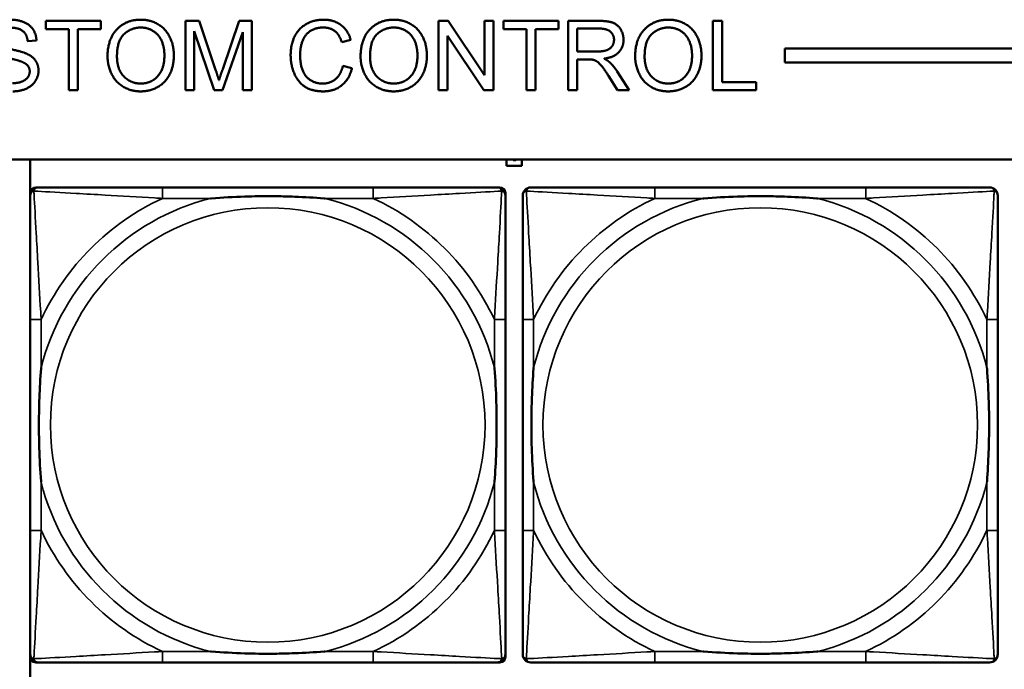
# Model space of a CAD drawing. Header units: inches. Extents: x -32 to 29.2, y -14.4 to 22.6.
# Tile 132 of 256: x -16.4 to -15, y -1.3 to -0.4. Entities that reach past the tile are written whole.
import ezdxf

# ---------------------------------------------------------------- set-up
doc = ezdxf.new("R2010")
doc.units = ezdxf.units.IN
doc.header["$MEASUREMENT"] = 0
doc.layers.add('Visible (ANSI)', color=7, linetype='Continuous', lineweight=50)
doc.layers.add('Visible Narrow (ANSI)', color=7, linetype='Continuous', lineweight=35)

msp = doc.modelspace()

# ---------------------------------------------------------------- linework, layer by layer
at = {"layer": 'Visible (ANSI)'}
for p, q in [((-16.3784, -0.3853), (-16.3784, -0.3734)), ((-16.3784, -0.3734), (-16.2991, -0.3734)), ((-16.2991, -0.3734), (-16.2991, -0.3853)), ((-16.1772, -0.3734), (-16.1574, -0.3734)), ((-16.1772, -0.4734), (-16.1772, -0.3734)), ((-16.1574, -0.3734), (-16.1337, -0.4442)), ((-16.1235, -0.443), (-16.0995, -0.3734)), ((-16.0995, -0.3734), (-16.0817, -0.3734)), ((-16.0817, -0.3734), (-16.0817, -0.4734)), ((-15.8122, -0.3734), (-15.7986, -0.3734)), ((-15.8122, -0.4734), (-15.8122, -0.3734)), ((-15.7986, -0.3734), (-15.746, -0.4519)), ((-15.746, -0.4519), (-15.746, -0.3734)), ((-15.746, -0.3734), (-15.7333, -0.3734)), ((-15.7333, -0.3734), (-15.7333, -0.4734)), ((-15.7186, -0.3853), (-15.7186, -0.3734)), ((-15.7186, -0.3734), (-15.6394, -0.3734)), ((-15.6394, -0.3734), (-15.6394, -0.3853)), ((-15.6256, -0.3734), (-15.5812, -0.3734)), ((-15.6256, -0.4734), (-15.6256, -0.3734)), ((-15.4167, -0.3734), (-15.4035, -0.3734)), ((-15.4167, -0.4734), (-15.4167, -0.3734)), ((-15.4035, -0.3734), (-15.4035, -0.4616)), ((-16.3455, -0.3853), (-16.3784, -0.3853)), ((-16.3455, -0.4734), (-16.3455, -0.3853)), ((-16.2991, -0.3853), (-16.3322, -0.3853)), ((-16.3322, -0.3853), (-16.3322, -0.4734)), ((-16.1356, -0.4734), (-16.1645, -0.3883)), ((-16.1645, -0.3883), (-16.1645, -0.4734)), ((-16.0945, -0.3897), (-16.1237, -0.4734)), ((-16.0945, -0.4734), (-16.0945, -0.3897)), ((-15.7469, -0.4734), (-15.7995, -0.3949)), ((-15.7995, -0.3949), (-15.7995, -0.4734)), ((-15.6857, -0.3853), (-15.7186, -0.3853)), ((-15.6857, -0.4734), (-15.6857, -0.3853)), ((-15.6394, -0.3853), (-15.6724, -0.3853)), ((-15.6724, -0.3853), (-15.6724, -0.4734)), ((-15.6123, -0.4176), (-15.6123, -0.3845)), ((-15.6123, -0.3845), (-15.5807, -0.3845)), ((-16.392, -0.4016), (-16.4046, -0.4026)), ((-15.9388, -0.4008), (-15.9518, -0.4039)), ((-15.5839, -0.4176), (-15.6123, -0.4176)), ((-15.3129, -0.4334), (-15.3129, -0.4134)), ((-15.3129, -0.4134), (-5.0254, -0.4134)), ((-15.9503, -0.4383), (-15.9371, -0.4417)), ((-15.597, -0.429), (-15.6123, -0.429)), ((-15.6123, -0.429), (-15.6123, -0.4734)), ((-5.0254, -0.4334), (-15.3129, -0.4334)), ((-15.5541, -0.4734), (-15.5673, -0.4526)), ((-15.5548, -0.4462), (-15.5375, -0.4734)), ((-15.4035, -0.4616), (-15.3542, -0.4616)), ((-15.3542, -0.4616), (-15.3542, -0.4734)), ((-16.3322, -0.4734), (-16.3455, -0.4734)), ((-16.1645, -0.4734), (-16.1772, -0.4734)), ((-16.1237, -0.4734), (-16.1356, -0.4734)), ((-16.0817, -0.4734), (-16.0945, -0.4734)), ((-15.7995, -0.4734), (-15.8122, -0.4734)), ((-15.7333, -0.4734), (-15.7469, -0.4734)), ((-15.6724, -0.4734), (-15.6857, -0.4734)), ((-15.6123, -0.4734), (-15.6256, -0.4734)), ((-15.5375, -0.4734), (-15.5541, -0.4734)), ((-15.3542, -0.4734), (-15.4167, -0.4734)), ((-27.8004, -0.5734), (-5.0254, -0.5734)), ((-16.4011, -1.3363), (-16.4011, -0.5734)), ((-15.7141, -0.5826), (-15.7141, -0.5734)), ((-15.6921, -0.5734), (-15.6921, -0.5826)), ((-15.6921, -0.5826), (-15.7141, -0.5826)), ((-16.401, -1.2908), (-16.401, -0.6215)), ((-16.3931, -0.6137), (-16.3892, -0.6137)), ((-15.9065, -0.6137), (-16.2104, -0.6137)), ((-15.7278, -0.6137), (-15.7238, -0.6137)), ((-15.716, -0.6215), (-15.716, -0.6255)), ((-15.1965, -0.6137), (-15.5004, -0.6137)), ((-16.401, -0.8042), (-16.401, -1.1082)), ((-15.716, -1.1082), (-15.716, -0.8042)), ((-15.691, -0.8042), (-15.691, -1.1082)), ((-15.006, -1.1082), (-15.006, -0.8042)), ((-15.716, -1.2869), (-15.716, -1.2908)), ((-15.7238, -1.2987), (-16.3931, -1.2987)), ((-16.2104, -1.2987), (-15.9065, -1.2987)), ((-15.5004, -1.2987), (-15.1965, -1.2987))]:
    msp.add_line(p, q, dxfattribs=at)
for centre, radius, start, end in [((-16.3892, -0.6255), 0.0118, 90, 180), ((-16.3931, -0.6215), 0.00787, 90, 180), ((-15.7278, -0.6255), 0.0118, 0, 90), ((-15.7238, -0.6215), 0.00787, 0, 90), ((-15.6792, -0.6255), 0.0118, 90, 180), ((-15.0178, -0.6255), 0.0118, 0, 90), ((-16.3892, -1.2869), 0.0118, 180, 270), ((-16.3931, -1.2908), 0.00787, 180, 270), ((-15.7278, -1.2869), 0.0118, 270, 360), ((-15.7238, -1.2908), 0.00787, 270, 0), ((-15.6792, -1.2869), 0.0118, 180, 270), ((-15.0178, -1.2869), 0.0118, 270, 360)]:
    msp.add_arc(centre, radius, start, end, dxfattribs=at)
for points in [[(-16.4296, -0.3717), (-16.4185, -0.3717), (-16.4015, -0.3788), (-16.3923, -0.3928), (-16.392, -0.4016)], [(-16.2895, -0.4247), (-16.2895, -0.3998), (-16.2628, -0.3717), (-16.2417, -0.3717)], [(-16.2759, -0.4249), (-16.2759, -0.4023), (-16.2556, -0.383), (-16.2416, -0.383)], [(-16.2417, -0.3717), (-16.2278, -0.3717), (-16.2055, -0.3849), (-16.1939, -0.4086), (-16.1939, -0.4236)], [(-16.2416, -0.383), (-16.2317, -0.383), (-16.2157, -0.393), (-16.2075, -0.4112), (-16.2075, -0.4234)], [(-16.0255, -0.4227), (-16.0255, -0.4071), (-16.0135, -0.3837), (-15.9915, -0.3717), (-15.9782, -0.3717)], [(-15.9785, -0.383), (-15.9901, -0.383), (-16.0056, -0.3941), (-16.0119, -0.4127), (-16.0119, -0.4226)], [(-15.9518, -0.4039), (-15.9553, -0.393), (-15.9685, -0.383), (-15.9785, -0.383)], [(-15.9782, -0.3717), (-15.9632, -0.3717), (-15.9428, -0.387), (-15.9388, -0.4008)], [(-15.9247, -0.4247), (-15.9247, -0.3998), (-15.898, -0.3717), (-15.8769, -0.3717)], [(-15.9111, -0.4249), (-15.9111, -0.4023), (-15.8908, -0.383), (-15.8768, -0.383)], [(-15.8769, -0.3717), (-15.863, -0.3717), (-15.8407, -0.3849), (-15.8291, -0.4086), (-15.8291, -0.4236)], [(-15.8768, -0.383), (-15.8669, -0.383), (-15.851, -0.393), (-15.8427, -0.4112), (-15.8427, -0.4234)], [(-15.5812, -0.3734), (-15.5679, -0.3734), (-15.5539, -0.3788), (-15.5456, -0.3925), (-15.5456, -0.4007)], [(-15.5288, -0.4247), (-15.5288, -0.3998), (-15.5021, -0.3717), (-15.481, -0.3717)], [(-15.5152, -0.4249), (-15.5152, -0.4023), (-15.4949, -0.383), (-15.4809, -0.383)], [(-15.481, -0.3717), (-15.4671, -0.3717), (-15.4449, -0.3849), (-15.4332, -0.4086), (-15.4332, -0.4236)], [(-15.4809, -0.383), (-15.471, -0.383), (-15.4551, -0.393), (-15.4468, -0.4112), (-15.4468, -0.4234)], [(-16.4046, -0.4026), (-16.4056, -0.393), (-16.4175, -0.3833), (-16.4291, -0.3833)], [(-15.5807, -0.3845), (-15.5696, -0.3845), (-15.5593, -0.3936), (-15.5593, -0.4007)], [(-16.4483, -0.4073), (-16.4444, -0.4107), (-16.412, -0.418), (-16.406, -0.4208)], [(-15.5593, -0.4007), (-15.5593, -0.4055), (-15.5646, -0.4138), (-15.5748, -0.4176), (-15.5839, -0.4176)], [(-15.5456, -0.4007), (-15.5456, -0.4114), (-15.5594, -0.426), (-15.5737, -0.4279)], [(-16.4135, -0.4322), (-16.4175, -0.4306), (-16.4452, -0.424), (-16.4507, -0.421)], [(-16.406, -0.4208), (-16.3973, -0.4248), (-16.389, -0.4372), (-16.389, -0.4452)], [(-16.2417, -0.4751), (-16.2558, -0.4751), (-16.2781, -0.4615), (-16.2895, -0.4379), (-16.2895, -0.4247)], [(-16.2417, -0.4638), (-16.2564, -0.4638), (-16.2759, -0.4429), (-16.2759, -0.4249)], [(-16.2075, -0.4234), (-16.2075, -0.4428), (-16.2268, -0.4638), (-16.2417, -0.4638)], [(-16.1939, -0.4236), (-16.1939, -0.4388), (-16.2061, -0.4628), (-16.2287, -0.4751), (-16.2417, -0.4751)], [(-15.9785, -0.4751), (-15.9946, -0.4751), (-16.0149, -0.4619), (-16.0255, -0.437), (-16.0255, -0.4227)], [(-16.0119, -0.4226), (-16.0119, -0.4353), (-16.0044, -0.4544), (-15.9888, -0.4638), (-15.9796, -0.4638)], [(-15.8769, -0.4751), (-15.891, -0.4751), (-15.9133, -0.4615), (-15.9247, -0.4379), (-15.9247, -0.4247)], [(-15.8769, -0.4638), (-15.8917, -0.4638), (-15.9111, -0.4429), (-15.9111, -0.4249)], [(-15.8427, -0.4234), (-15.8427, -0.4428), (-15.862, -0.4638), (-15.8769, -0.4638)], [(-15.8291, -0.4236), (-15.8291, -0.4388), (-15.8413, -0.4628), (-15.8639, -0.4751), (-15.8769, -0.4751)], [(-15.481, -0.4751), (-15.4952, -0.4751), (-15.5174, -0.4615), (-15.5288, -0.4379), (-15.5288, -0.4247)], [(-15.4811, -0.4638), (-15.4958, -0.4638), (-15.5152, -0.4429), (-15.5152, -0.4249)], [(-15.4468, -0.4234), (-15.4468, -0.4428), (-15.4661, -0.4638), (-15.4811, -0.4638)], [(-15.4332, -0.4236), (-15.4332, -0.4388), (-15.4455, -0.4628), (-15.468, -0.4751), (-15.481, -0.4751)], [(-16.4017, -0.4463), (-16.4017, -0.4416), (-16.4071, -0.4346), (-16.4135, -0.4322)], [(-15.9796, -0.4638), (-15.9685, -0.4638), (-15.9531, -0.451), (-15.9503, -0.4383)], [(-15.5896, -0.4295), (-15.5919, -0.429), (-15.597, -0.429)], [(-15.5673, -0.4526), (-15.5731, -0.4436), (-15.5806, -0.4341), (-15.5865, -0.4302), (-15.5896, -0.4295)], [(-15.5737, -0.4279), (-15.5686, -0.4304), (-15.5658, -0.4329)], [(-15.5658, -0.4329), (-15.56, -0.4382), (-15.5548, -0.4462)], [(-16.4266, -0.4633), (-16.419, -0.4633), (-16.4074, -0.4588), (-16.4017, -0.451), (-16.4017, -0.4463)], [(-16.389, -0.4452), (-16.389, -0.4532), (-16.3981, -0.4673), (-16.4153, -0.4751), (-16.426, -0.4751)], [(-16.1337, -0.4442), (-16.1304, -0.4542), (-16.1288, -0.459)], [(-16.1288, -0.459), (-16.1272, -0.4536), (-16.1235, -0.443)], [(-15.9371, -0.4417), (-15.9413, -0.458), (-15.9628, -0.4751), (-15.9785, -0.4751)], [(-15.7046, -0.5739), (-15.7048, -0.5737), (-15.705, -0.5734)], [(-15.7027, -0.5745), (-15.7033, -0.5745), (-15.7042, -0.5742), (-15.7046, -0.5739)], [(-15.7007, -0.5739), (-15.701, -0.5742), (-15.702, -0.5745), (-15.7027, -0.5745)], [(-15.7003, -0.5734), (-15.7005, -0.5737), (-15.7007, -0.5739)]]:
    msp.add_open_spline(points, degree=2, dxfattribs=at)
for points, degree, knots in [([(-15.7041, -0.5734), (-15.7039, -0.5736), (-15.7031, -0.5738), (-15.7027, -0.5738)], 2, [0.061213, 0.061213, 0.061213, 1, 2, 2, 2]), ([(-15.7027, -0.5738), (-15.7021, -0.5738), (-15.7014, -0.5736), (-15.7012, -0.5734)], 2, [0, 0, 0, 1, 1.900936, 1.900936, 1.900936]), ([(-16.2104, -0.6137), (-16.214, -0.6137), (-16.2176, -0.6137), (-16.2212, -0.6137), (-16.2544, -0.6137), (-16.2881, -0.6137), (-16.319, -0.6137), (-16.3459, -0.6137), (-16.3715, -0.6137), (-16.3849, -0.6137), (-16.3865, -0.6137), (-16.3879, -0.6137), (-16.3892, -0.6137)], 3, [0, 0, 0, 0, 0.0272471, 0.0272471, 0.0272471, 0.2790553, 0.2790553, 0.2790553, 0.4988354, 0.4988354, 0.4988354, 0.5252205, 0.5252205, 0.5252205, 0.5252205]), ([(-15.7278, -0.6137), (-15.7427, -0.6137), (-15.7843, -0.6137), (-15.8249, -0.6137), (-15.8514, -0.6137), (-15.8793, -0.6137), (-15.9065, -0.6137)], 3, [-0.5252205, -0.5252205, -0.5252205, -0.5252205, -0.20743, -0.20743, -0.20743, 0, 0, 0, 0]), ([(-15.5004, -0.6137), (-15.504, -0.6137), (-15.5076, -0.6137), (-15.5112, -0.6137), (-15.5444, -0.6137), (-15.5781, -0.6137), (-15.609, -0.6137), (-15.6359, -0.6137), (-15.6615, -0.6137), (-15.6749, -0.6137), (-15.6765, -0.6137), (-15.6779, -0.6137), (-15.6792, -0.6137)], 3, [0, 0, 0, 0, 0.0272471, 0.0272471, 0.0272471, 0.2790553, 0.2790553, 0.2790553, 0.4988354, 0.4988354, 0.4988354, 0.5252205, 0.5252205, 0.5252205, 0.5252205]), ([(-15.0178, -0.6137), (-15.0327, -0.6137), (-15.0743, -0.6137), (-15.1149, -0.6137), (-15.1414, -0.6137), (-15.1693, -0.6137), (-15.1965, -0.6137)], 3, [-0.5252205, -0.5252205, -0.5252205, -0.5252205, -0.20743, -0.20743, -0.20743, 0, 0, 0, 0]), ([(-16.401, -0.6255), (-16.401, -0.6404), (-16.401, -0.682), (-16.401, -0.7226), (-16.401, -0.7491), (-16.401, -0.777), (-16.401, -0.8042)], 3, [-0.5252205, -0.5252205, -0.5252205, -0.5252205, -0.20743, -0.20743, -0.20743, 0, 0, 0, 0]), ([(-16.1412, -0.6294), (-16.1408, -0.6294), (-16.1403, -0.6294), (-16.1238, -0.6281), (-16.1078, -0.6273), (-16.0848, -0.6265), (-16.0781, -0.6264), (-16.069, -0.6263), (-16.0665, -0.6263), (-16.0624, -0.6263), (-16.0608, -0.6262), (-16.0577, -0.6262), (-16.0561, -0.6262), (-16.0526, -0.6263), (-16.0505, -0.6263), (-16.0443, -0.6263), (-16.0402, -0.6264), (-16.0305, -0.6266), (-16.0249, -0.6268), (-16.0051, -0.6275), (-15.9911, -0.6283), (-15.9766, -0.6294), (-15.9762, -0.6294), (-15.9757, -0.6294)], 3, [-0.416114, -0.416114, -0.416114, -0.416114, -0.4127691, -0.4127691, -0.2896446, -0.2896446, -0.2388934, -0.2388934, -0.2201881, -0.2201881, -0.2080204, -0.2080204, -0.196499, -0.196499, -0.1809939, -0.1809939, -0.149741, -0.149741, -0.1073162, -0.1073162, 0, 0, 0.0033356, 0.0033356, 0.0033356, 0.0033356]), ([(-15.716, -0.8042), (-15.716, -0.8007), (-15.716, -0.7971), (-15.716, -0.7935), (-15.716, -0.7603), (-15.716, -0.7266), (-15.716, -0.6957), (-15.716, -0.6688), (-15.716, -0.6432), (-15.716, -0.6298), (-15.716, -0.6282), (-15.716, -0.6267), (-15.716, -0.6255)], 3, [0, 0, 0, 0, 0.0272471, 0.0272471, 0.0272471, 0.2790553, 0.2790553, 0.2790553, 0.4988354, 0.4988354, 0.4988354, 0.5252205, 0.5252205, 0.5252205, 0.5252205]), ([(-15.691, -0.6255), (-15.691, -0.6404), (-15.691, -0.682), (-15.691, -0.7226), (-15.691, -0.7491), (-15.691, -0.777), (-15.691, -0.8042)], 3, [-0.5252205, -0.5252205, -0.5252205, -0.5252205, -0.20743, -0.20743, -0.20743, 0, 0, 0, 0]), ([(-15.4312, -0.6294), (-15.4308, -0.6294), (-15.4303, -0.6294), (-15.4138, -0.6281), (-15.3978, -0.6273), (-15.3748, -0.6265), (-15.3681, -0.6264), (-15.359, -0.6263), (-15.3565, -0.6263), (-15.3524, -0.6263), (-15.3508, -0.6262), (-15.3477, -0.6262), (-15.3461, -0.6262), (-15.3426, -0.6263), (-15.3405, -0.6263), (-15.3343, -0.6263), (-15.3302, -0.6264), (-15.3205, -0.6266), (-15.3149, -0.6268), (-15.2951, -0.6275), (-15.2811, -0.6283), (-15.2666, -0.6294), (-15.2662, -0.6294), (-15.2657, -0.6294)], 3, [-0.416114, -0.416114, -0.416114, -0.416114, -0.4127691, -0.4127691, -0.2896446, -0.2896446, -0.2388934, -0.2388934, -0.2201881, -0.2201881, -0.2080204, -0.2080204, -0.196499, -0.196499, -0.1809939, -0.1809939, -0.149741, -0.149741, -0.1073162, -0.1073162, 0, 0, 0.0033356, 0.0033356, 0.0033356, 0.0033356]), ([(-15.006, -0.8042), (-15.006, -0.8007), (-15.006, -0.7971), (-15.006, -0.7935), (-15.006, -0.7603), (-15.006, -0.7266), (-15.006, -0.6957), (-15.006, -0.6688), (-15.006, -0.6432), (-15.006, -0.6298), (-15.006, -0.6282), (-15.006, -0.6267), (-15.006, -0.6255)], 3, [0, 0, 0, 0, 0.0272471, 0.0272471, 0.0272471, 0.2790553, 0.2790553, 0.2790553, 0.4988354, 0.4988354, 0.4988354, 0.5252205, 0.5252205, 0.5252205, 0.5252205]), ([(-16.3852, -1.0389), (-16.3853, -1.0385), (-16.3853, -1.0381), (-16.3866, -1.0216), (-16.3874, -1.0055), (-16.3881, -0.9825), (-16.3883, -0.9758), (-16.3884, -0.9667), (-16.3884, -0.9642), (-16.3884, -0.9601), (-16.3884, -0.9585), (-16.3884, -0.9554), (-16.3884, -0.9539), (-16.3884, -0.9503), (-16.3884, -0.9482), (-16.3883, -0.9421), (-16.3883, -0.9379), (-16.3881, -0.9282), (-16.3879, -0.9226), (-16.3872, -0.9028), (-16.3864, -0.8888), (-16.3853, -0.8743), (-16.3853, -0.8739), (-16.3852, -0.8734)], 3, [-0.416114, -0.416114, -0.416114, -0.416114, -0.4127691, -0.4127691, -0.2896446, -0.2896446, -0.2388934, -0.2388934, -0.2201881, -0.2201881, -0.2080204, -0.2080204, -0.196499, -0.196499, -0.1809939, -0.1809939, -0.149741, -0.149741, -0.1073162, -0.1073162, 0, 0, 0.0033356, 0.0033356, 0.0033356, 0.0033356]), ([(-15.7317, -0.8734), (-15.7317, -0.8739), (-15.7316, -0.8743), (-15.7304, -0.8908), (-15.7295, -0.9069), (-15.7288, -0.9298), (-15.7287, -0.9365), (-15.7286, -0.9457), (-15.7286, -0.9482), (-15.7285, -0.9523), (-15.7285, -0.9539), (-15.7285, -0.957), (-15.7285, -0.9585), (-15.7285, -0.9621), (-15.7286, -0.9641), (-15.7286, -0.9703), (-15.7287, -0.9744), (-15.7289, -0.9842), (-15.729, -0.9898), (-15.7298, -1.0095), (-15.7305, -1.0236), (-15.7316, -1.0381), (-15.7317, -1.0385), (-15.7317, -1.0389)], 3, [-0.416114, -0.416114, -0.416114, -0.416114, -0.4127691, -0.4127691, -0.2896446, -0.2896446, -0.2388934, -0.2388934, -0.2201881, -0.2201881, -0.2080204, -0.2080204, -0.196499, -0.196499, -0.1809939, -0.1809939, -0.149741, -0.149741, -0.1073162, -0.1073162, 0, 0, 0.0033356, 0.0033356, 0.0033356, 0.0033356]), ([(-15.6752, -1.0389), (-15.6753, -1.0385), (-15.6753, -1.0381), (-15.6766, -1.0216), (-15.6774, -1.0055), (-15.6781, -0.9825), (-15.6783, -0.9758), (-15.6784, -0.9667), (-15.6784, -0.9642), (-15.6784, -0.9601), (-15.6784, -0.9585), (-15.6784, -0.9554), (-15.6784, -0.9539), (-15.6784, -0.9503), (-15.6784, -0.9482), (-15.6783, -0.9421), (-15.6783, -0.9379), (-15.6781, -0.9282), (-15.6779, -0.9226), (-15.6772, -0.9028), (-15.6764, -0.8888), (-15.6753, -0.8743), (-15.6753, -0.8739), (-15.6752, -0.8734)], 3, [-0.416114, -0.416114, -0.416114, -0.416114, -0.4127691, -0.4127691, -0.2896446, -0.2896446, -0.2388934, -0.2388934, -0.2201881, -0.2201881, -0.2080204, -0.2080204, -0.196499, -0.196499, -0.1809939, -0.1809939, -0.149741, -0.149741, -0.1073162, -0.1073162, 0, 0, 0.0033356, 0.0033356, 0.0033356, 0.0033356]), ([(-15.0217, -0.8734), (-15.0217, -0.8739), (-15.0216, -0.8743), (-15.0204, -0.8908), (-15.0195, -0.9069), (-15.0188, -0.9298), (-15.0187, -0.9365), (-15.0186, -0.9457), (-15.0186, -0.9482), (-15.0185, -0.9523), (-15.0185, -0.9539), (-15.0185, -0.957), (-15.0185, -0.9585), (-15.0185, -0.9621), (-15.0186, -0.9641), (-15.0186, -0.9703), (-15.0187, -0.9744), (-15.0189, -0.9842), (-15.019, -0.9898), (-15.0198, -1.0095), (-15.0205, -1.0236), (-15.0216, -1.0381), (-15.0217, -1.0385), (-15.0217, -1.0389)], 3, [-0.416114, -0.416114, -0.416114, -0.416114, -0.4127691, -0.4127691, -0.2896446, -0.2896446, -0.2388934, -0.2388934, -0.2201881, -0.2201881, -0.2080204, -0.2080204, -0.196499, -0.196499, -0.1809939, -0.1809939, -0.149741, -0.149741, -0.1073162, -0.1073162, 0, 0, 0.0033356, 0.0033356, 0.0033356, 0.0033356]), ([(-16.401, -1.1082), (-16.401, -1.1354), (-16.401, -1.1632), (-16.401, -1.1898), (-16.401, -1.2304), (-16.401, -1.272), (-16.401, -1.2869)], 3, [3.9382945, 3.9382945, 3.9382945, 3.9382945, 4.1457245, 4.1457245, 4.1457245, 4.463515, 4.463515, 4.463515, 4.463515]), ([(-15.716, -1.2869), (-15.716, -1.272), (-15.716, -1.2304), (-15.716, -1.1898), (-15.716, -1.1632), (-15.716, -1.1354), (-15.716, -1.1082)], 3, [-0.5252205, -0.5252205, -0.5252205, -0.5252205, -0.20743, -0.20743, -0.20743, 0, 0, 0, 0]), ([(-15.691, -1.1082), (-15.691, -1.1354), (-15.691, -1.1632), (-15.691, -1.1898), (-15.691, -1.2304), (-15.691, -1.272), (-15.691, -1.2869)], 3, [3.9382945, 3.9382945, 3.9382945, 3.9382945, 4.1457245, 4.1457245, 4.1457245, 4.463515, 4.463515, 4.463515, 4.463515]), ([(-15.006, -1.2869), (-15.006, -1.272), (-15.006, -1.2304), (-15.006, -1.1898), (-15.006, -1.1632), (-15.006, -1.1354), (-15.006, -1.1082)], 3, [-0.5252205, -0.5252205, -0.5252205, -0.5252205, -0.20743, -0.20743, -0.20743, 0, 0, 0, 0]), ([(-15.9757, -1.283), (-15.9762, -1.283), (-15.9766, -1.283), (-15.9911, -1.2841), (-16.0051, -1.2849), (-16.0249, -1.2856), (-16.0305, -1.2858), (-16.0402, -1.286), (-16.0443, -1.2861), (-16.0505, -1.2861), (-16.0526, -1.2861), (-16.0561, -1.2861), (-16.0577, -1.2861), (-16.0608, -1.2861), (-16.0624, -1.2861), (-16.0665, -1.2861), (-16.069, -1.2861), (-16.0781, -1.286), (-16.0848, -1.2858), (-16.1078, -1.2851), (-16.1238, -1.2843), (-16.1403, -1.283), (-16.1408, -1.283), (-16.1412, -1.283)], 3, [-0.4149464, -0.4149464, -0.4149464, -0.4149464, -0.41162, -0.41162, -0.3046026, -0.3046026, -0.2622958, -0.2622958, -0.23113, -0.23113, -0.215668, -0.215668, -0.2041787, -0.2041787, -0.1920448, -0.1920448, -0.1733916, -0.1733916, -0.1227817, -0.1227817, 0, 0, 0.0033356, 0.0033356, 0.0033356, 0.0033356]), ([(-15.2657, -1.283), (-15.2662, -1.283), (-15.2666, -1.283), (-15.2811, -1.2841), (-15.2951, -1.2849), (-15.3149, -1.2856), (-15.3205, -1.2858), (-15.3302, -1.286), (-15.3343, -1.2861), (-15.3405, -1.2861), (-15.3426, -1.2861), (-15.3461, -1.2861), (-15.3477, -1.2861), (-15.3508, -1.2861), (-15.3524, -1.2861), (-15.3565, -1.2861), (-15.359, -1.2861), (-15.3681, -1.286), (-15.3748, -1.2858), (-15.3978, -1.2851), (-15.4138, -1.2843), (-15.4303, -1.283), (-15.4308, -1.283), (-15.4312, -1.283)], 3, [-0.4149464, -0.4149464, -0.4149464, -0.4149464, -0.41162, -0.41162, -0.3046026, -0.3046026, -0.2622958, -0.2622958, -0.23113, -0.23113, -0.215668, -0.215668, -0.2041787, -0.2041787, -0.1920448, -0.1920448, -0.1733916, -0.1733916, -0.1227817, -0.1227817, 0, 0, 0.0033356, 0.0033356, 0.0033356, 0.0033356]), ([(-16.3892, -1.2987), (-16.3743, -1.2987), (-16.3327, -1.2987), (-16.292, -1.2987), (-16.2655, -1.2987), (-16.2377, -1.2987), (-16.2104, -1.2987)], 3, [-0.5252205, -0.5252205, -0.5252205, -0.5252205, -0.20743, -0.20743, -0.20743, 0, 0, 0, 0]), ([(-15.9065, -1.2987), (-15.8793, -1.2987), (-15.8514, -1.2987), (-15.8249, -1.2987), (-15.7843, -1.2987), (-15.7427, -1.2987), (-15.7278, -1.2987)], 3, [3.9382945, 3.9382945, 3.9382945, 3.9382945, 4.1457245, 4.1457245, 4.1457245, 4.463515, 4.463515, 4.463515, 4.463515]), ([(-15.6792, -1.2987), (-15.6643, -1.2987), (-15.6227, -1.2987), (-15.582, -1.2987), (-15.5555, -1.2987), (-15.5277, -1.2987), (-15.5004, -1.2987)], 3, [-0.5252205, -0.5252205, -0.5252205, -0.5252205, -0.20743, -0.20743, -0.20743, 0, 0, 0, 0]), ([(-15.1965, -1.2987), (-15.1693, -1.2987), (-15.1414, -1.2987), (-15.1149, -1.2987), (-15.0743, -1.2987), (-15.0327, -1.2987), (-15.0178, -1.2987)], 3, [3.9382945, 3.9382945, 3.9382945, 3.9382945, 4.1457245, 4.1457245, 4.1457245, 4.463515, 4.463515, 4.463515, 4.463515])]:
    msp.add_open_spline(points, degree=degree, knots=knots, dxfattribs=at)
at = {"layer": 'Visible Narrow (ANSI)'}
for p, q in [((-16.2104, -0.6137), (-16.2104, -0.6294)), ((-15.9065, -0.6137), (-15.9065, -0.6294)), ((-15.5004, -0.6137), (-15.5004, -0.6294)), ((-15.1965, -0.6137), (-15.1965, -0.6294)), ((-16.2104, -0.6294), (-16.1412, -0.6294)), ((-15.9757, -0.6294), (-15.9065, -0.6294)), ((-15.5004, -0.6294), (-15.4312, -0.6294)), ((-15.2657, -0.6294), (-15.1965, -0.6294)), ((-16.3852, -0.8042), (-16.401, -0.8042)), ((-16.3852, -0.8734), (-16.3852, -0.8042)), ((-15.716, -0.8042), (-15.7317, -0.8042)), ((-15.7317, -0.8042), (-15.7317, -0.8734)), ((-15.6752, -0.8042), (-15.691, -0.8042)), ((-15.6752, -0.8734), (-15.6752, -0.8042)), ((-15.006, -0.8042), (-15.0217, -0.8042)), ((-15.0217, -0.8042), (-15.0217, -0.8734)), ((-16.3852, -1.1082), (-16.3852, -1.0389)), ((-15.7317, -1.0389), (-15.7317, -1.1082)), ((-15.6752, -1.1082), (-15.6752, -1.0389)), ((-15.0217, -1.0389), (-15.0217, -1.1082)), ((-16.3852, -1.1082), (-16.401, -1.1082)), ((-15.716, -1.1082), (-15.7317, -1.1082)), ((-15.6752, -1.1082), (-15.691, -1.1082)), ((-15.006, -1.1082), (-15.0217, -1.1082)), ((-16.2104, -1.283), (-16.2104, -1.2987)), ((-16.1412, -1.283), (-16.2104, -1.283)), ((-15.9065, -1.283), (-15.9757, -1.283)), ((-15.9065, -1.283), (-15.9065, -1.2987)), ((-15.5004, -1.283), (-15.5004, -1.2987)), ((-15.4312, -1.283), (-15.5004, -1.283)), ((-15.1965, -1.283), (-15.2657, -1.283)), ((-15.1965, -1.283), (-15.1965, -1.2987))]:
    msp.add_line(p, q, dxfattribs=at)
for centre in [(-16.0585, -0.9562), (-15.3485, -0.9562)]:
    msp.add_circle(centre, 0.3133, dxfattribs=at)
for centre, radius, start, end in [((-16.0585, -0.9562), 0.3371, 104.2103, 165.7897), ((-16.0585, -0.9562), 0.3604, 114.9407, 155.0593), ((-16.0585, -0.9562), 0.3371, 14.2103, 75.7897), ((-16.0585, -0.9562), 0.3604, 24.9407, 65.0593), ((-15.3485, -0.9562), 0.3371, 104.2103, 165.7897), ((-15.3485, -0.9562), 0.3604, 114.9407, 155.0593), ((-15.3485, -0.9562), 0.3371, 14.2103, 75.7897), ((-15.3485, -0.9562), 0.3604, 24.9407, 65.0593), ((-16.0585, -0.9562), 0.3371, 194.2103, 255.7897), ((-16.0585, -0.9562), 0.3371, 284.2103, 345.7897), ((-15.3485, -0.9562), 0.3371, 194.2103, 255.7897), ((-15.3485, -0.9562), 0.3371, 284.2103, 345.7897), ((-16.0585, -0.9562), 0.3604, 204.9407, 245.0593), ((-16.0585, -0.9562), 0.3604, 294.9407, 335.0593), ((-15.3485, -0.9562), 0.3604, 204.9407, 245.0593), ((-15.3485, -0.9562), 0.3604, 294.9407, 335.0593)]:
    msp.add_arc(centre, radius, start, end, dxfattribs=at)
for points, knots in [([(-16.401, -0.6255), (-16.401, -0.6249), (-16.4009, -0.6243), (-16.4007, -0.6233), (-16.4005, -0.6229), (-16.4002, -0.6222), (-16.4, -0.622), (-16.3998, -0.6216), (-16.3997, -0.6215), (-16.3993, -0.6211), (-16.3991, -0.6208), (-16.3984, -0.6202), (-16.3979, -0.6199), (-16.3968, -0.6193), (-16.3963, -0.6191), (-16.3957, -0.619)], [-0.02627331, -0.02627331, -0.02627331, -0.02627331, -0.02158775, -0.02158775, -0.01736415, -0.01736415, -0.0147244, -0.0147244, -0.01307456, -0.01307456, -0.00977487, -0.00977487, -0.00449537, -0.00449537, 0.00012419, 0.00012419, 0.00012419, 0.00012419]), ([(-16.3957, -0.619), (-16.3955, -0.6184), (-16.3953, -0.6178), (-16.3948, -0.6168), (-16.3944, -0.6163), (-16.3938, -0.6156), (-16.3936, -0.6153), (-16.3932, -0.615), (-16.393, -0.6149), (-16.3927, -0.6146), (-16.3924, -0.6145), (-16.3918, -0.6142), (-16.3913, -0.614), (-16.3903, -0.6137), (-16.3898, -0.6137), (-16.3892, -0.6137)], [-0.00012419, -0.00012419, -0.00012419, -0.00012419, 0.00449537, 0.00449537, 0.00977487, 0.00977487, 0.01307456, 0.01307456, 0.0147244, 0.0147244, 0.01736415, 0.01736415, 0.02158775, 0.02158775, 0.02627331, 0.02627331, 0.02627331, 0.02627331]), ([(-16.3852, -0.8042), (-16.3854, -0.8005), (-16.3857, -0.7967), (-16.3872, -0.7694), (-16.3886, -0.7452), (-16.3908, -0.7073), (-16.3916, -0.6933), (-16.3936, -0.658), (-16.3947, -0.6379), (-16.3955, -0.6225), (-16.3956, -0.6207), (-16.3957, -0.619)], [0, 0, 0, 0, 0.0278591, 0.0278591, 0.201273, 0.201273, 0.3066357, 0.3066357, 0.475216, 0.475216, 0.5007189, 0.5007189, 0.5007189, 0.5007189]), ([(-16.3957, -0.619), (-16.394, -0.619), (-16.3922, -0.6191), (-16.3767, -0.62), (-16.3566, -0.621), (-16.3214, -0.623), (-16.3073, -0.6238), (-16.2695, -0.6261), (-16.2453, -0.6275), (-16.218, -0.629), (-16.2142, -0.6292), (-16.2104, -0.6294)], [-0.5007189, -0.5007189, -0.5007189, -0.5007189, -0.475216, -0.475216, -0.3066357, -0.3066357, -0.201273, -0.201273, -0.0278591, -0.0278591, 0, 0, 0, 0]), ([(-15.9065, -0.6294), (-15.9028, -0.6292), (-15.899, -0.629), (-15.8716, -0.6275), (-15.8475, -0.6261), (-15.8096, -0.6238), (-15.7956, -0.623), (-15.7603, -0.621), (-15.7402, -0.62), (-15.7248, -0.6191), (-15.7229, -0.619), (-15.7212, -0.619)], [0, 0, 0, 0, 0.0278591, 0.0278591, 0.201273, 0.201273, 0.3066357, 0.3066357, 0.475216, 0.475216, 0.5007189, 0.5007189, 0.5007189, 0.5007189]), ([(-15.7212, -0.619), (-15.7213, -0.6207), (-15.7214, -0.6225), (-15.7222, -0.6379), (-15.7233, -0.658), (-15.7253, -0.6933), (-15.7261, -0.7073), (-15.7283, -0.7452), (-15.7298, -0.7694), (-15.7313, -0.7967), (-15.7315, -0.8005), (-15.7317, -0.8042)], [-0.5007189, -0.5007189, -0.5007189, -0.5007189, -0.475216, -0.475216, -0.3066357, -0.3066357, -0.201273, -0.201273, -0.0278591, -0.0278591, 0, 0, 0, 0]), ([(-15.7278, -0.6137), (-15.7272, -0.6137), (-15.7266, -0.6137), (-15.7256, -0.614), (-15.7252, -0.6142), (-15.7245, -0.6145), (-15.7243, -0.6146), (-15.7239, -0.6149), (-15.7238, -0.615), (-15.7234, -0.6153), (-15.7231, -0.6156), (-15.7225, -0.6163), (-15.7222, -0.6168), (-15.7216, -0.6178), (-15.7214, -0.6184), (-15.7212, -0.619)], [-0.02627331, -0.02627331, -0.02627331, -0.02627331, -0.02158775, -0.02158775, -0.01736415, -0.01736415, -0.0147244, -0.0147244, -0.01307456, -0.01307456, -0.00977487, -0.00977487, -0.00449537, -0.00449537, 0.00012419, 0.00012419, 0.00012419, 0.00012419]), ([(-15.7212, -0.619), (-15.7207, -0.6191), (-15.7201, -0.6193), (-15.7191, -0.6199), (-15.7186, -0.6202), (-15.7179, -0.6208), (-15.7176, -0.6211), (-15.7173, -0.6215), (-15.7172, -0.6216), (-15.7169, -0.622), (-15.7168, -0.6222), (-15.7164, -0.6229), (-15.7163, -0.6233), (-15.716, -0.6243), (-15.716, -0.6249), (-15.716, -0.6255)], [-0.00012419, -0.00012419, -0.00012419, -0.00012419, 0.00449537, 0.00449537, 0.00977487, 0.00977487, 0.01307456, 0.01307456, 0.0147244, 0.0147244, 0.01736415, 0.01736415, 0.02158775, 0.02158775, 0.02627331, 0.02627331, 0.02627331, 0.02627331]), ([(-15.691, -0.6255), (-15.691, -0.6249), (-15.6909, -0.6243), (-15.6907, -0.6233), (-15.6905, -0.6229), (-15.6902, -0.6222), (-15.69, -0.622), (-15.6898, -0.6216), (-15.6897, -0.6215), (-15.6893, -0.6211), (-15.6891, -0.6208), (-15.6884, -0.6202), (-15.6879, -0.6199), (-15.6868, -0.6193), (-15.6863, -0.6191), (-15.6857, -0.619)], [-0.02627331, -0.02627331, -0.02627331, -0.02627331, -0.02158775, -0.02158775, -0.01736415, -0.01736415, -0.0147244, -0.0147244, -0.01307456, -0.01307456, -0.00977487, -0.00977487, -0.00449537, -0.00449537, 0.00012419, 0.00012419, 0.00012419, 0.00012419]), ([(-15.6857, -0.619), (-15.6855, -0.6184), (-15.6853, -0.6178), (-15.6848, -0.6168), (-15.6844, -0.6163), (-15.6838, -0.6156), (-15.6836, -0.6153), (-15.6832, -0.615), (-15.683, -0.6149), (-15.6827, -0.6146), (-15.6824, -0.6145), (-15.6818, -0.6142), (-15.6813, -0.614), (-15.6803, -0.6137), (-15.6798, -0.6137), (-15.6792, -0.6137)], [-0.00012419, -0.00012419, -0.00012419, -0.00012419, 0.00449537, 0.00449537, 0.00977487, 0.00977487, 0.01307456, 0.01307456, 0.0147244, 0.0147244, 0.01736415, 0.01736415, 0.02158775, 0.02158775, 0.02627331, 0.02627331, 0.02627331, 0.02627331]), ([(-15.6752, -0.8042), (-15.6754, -0.8005), (-15.6757, -0.7967), (-15.6772, -0.7694), (-15.6786, -0.7452), (-15.6808, -0.7073), (-15.6816, -0.6933), (-15.6836, -0.658), (-15.6847, -0.6379), (-15.6855, -0.6225), (-15.6856, -0.6207), (-15.6857, -0.619)], [0, 0, 0, 0, 0.0278591, 0.0278591, 0.201273, 0.201273, 0.3066357, 0.3066357, 0.475216, 0.475216, 0.5007189, 0.5007189, 0.5007189, 0.5007189]), ([(-15.6857, -0.619), (-15.684, -0.619), (-15.6822, -0.6191), (-15.6667, -0.62), (-15.6466, -0.621), (-15.6114, -0.623), (-15.5973, -0.6238), (-15.5595, -0.6261), (-15.5353, -0.6275), (-15.508, -0.629), (-15.5042, -0.6292), (-15.5004, -0.6294)], [-0.5007189, -0.5007189, -0.5007189, -0.5007189, -0.475216, -0.475216, -0.3066357, -0.3066357, -0.201273, -0.201273, -0.0278591, -0.0278591, 0, 0, 0, 0]), ([(-15.1965, -0.6294), (-15.1928, -0.6292), (-15.189, -0.629), (-15.1616, -0.6275), (-15.1375, -0.6261), (-15.0996, -0.6238), (-15.0856, -0.623), (-15.0503, -0.621), (-15.0302, -0.62), (-15.0148, -0.6191), (-15.0129, -0.619), (-15.0112, -0.619)], [0, 0, 0, 0, 0.0278591, 0.0278591, 0.201273, 0.201273, 0.3066357, 0.3066357, 0.475216, 0.475216, 0.5007189, 0.5007189, 0.5007189, 0.5007189]), ([(-15.0112, -0.619), (-15.0113, -0.6207), (-15.0114, -0.6225), (-15.0122, -0.6379), (-15.0133, -0.658), (-15.0153, -0.6933), (-15.0161, -0.7073), (-15.0183, -0.7452), (-15.0198, -0.7694), (-15.0213, -0.7967), (-15.0215, -0.8005), (-15.0217, -0.8042)], [-0.5007189, -0.5007189, -0.5007189, -0.5007189, -0.475216, -0.475216, -0.3066357, -0.3066357, -0.201273, -0.201273, -0.0278591, -0.0278591, 0, 0, 0, 0]), ([(-15.0178, -0.6137), (-15.0172, -0.6137), (-15.0166, -0.6137), (-15.0156, -0.614), (-15.0152, -0.6142), (-15.0145, -0.6145), (-15.0143, -0.6146), (-15.0139, -0.6149), (-15.0138, -0.615), (-15.0134, -0.6153), (-15.0131, -0.6156), (-15.0125, -0.6163), (-15.0122, -0.6168), (-15.0116, -0.6178), (-15.0114, -0.6184), (-15.0112, -0.619)], [-0.02627331, -0.02627331, -0.02627331, -0.02627331, -0.02158775, -0.02158775, -0.01736415, -0.01736415, -0.0147244, -0.0147244, -0.01307456, -0.01307456, -0.00977487, -0.00977487, -0.00449537, -0.00449537, 0.00012419, 0.00012419, 0.00012419, 0.00012419]), ([(-15.0112, -0.619), (-15.0107, -0.6191), (-15.0101, -0.6193), (-15.0091, -0.6199), (-15.0086, -0.6202), (-15.0079, -0.6208), (-15.0076, -0.6211), (-15.0073, -0.6215), (-15.0072, -0.6216), (-15.0069, -0.622), (-15.0068, -0.6222), (-15.0064, -0.6229), (-15.0063, -0.6233), (-15.006, -0.6243), (-15.006, -0.6249), (-15.006, -0.6255)], [-0.00012419, -0.00012419, -0.00012419, -0.00012419, 0.00449537, 0.00449537, 0.00977487, 0.00977487, 0.01307456, 0.01307456, 0.0147244, 0.0147244, 0.01736415, 0.01736415, 0.02158775, 0.02158775, 0.02627331, 0.02627331, 0.02627331, 0.02627331]), ([(-16.3957, -1.2934), (-16.3956, -1.2917), (-16.3955, -1.2899), (-16.3947, -1.2745), (-16.3936, -1.2543), (-16.3916, -1.2191), (-16.3908, -1.2051), (-16.3886, -1.1672), (-16.3872, -1.143), (-16.3857, -1.1157), (-16.3854, -1.1119), (-16.3852, -1.1082)], [-4.4390134, -4.4390134, -4.4390134, -4.4390134, -4.4135105, -4.4135105, -4.2449302, -4.2449302, -4.1395675, -4.1395675, -3.9661536, -3.9661536, -3.9382945, -3.9382945, -3.9382945, -3.9382945]), ([(-15.7317, -1.1082), (-15.7315, -1.1119), (-15.7313, -1.1157), (-15.7298, -1.143), (-15.7283, -1.1672), (-15.7261, -1.2051), (-15.7253, -1.2191), (-15.7233, -1.2543), (-15.7222, -1.2745), (-15.7214, -1.2899), (-15.7213, -1.2917), (-15.7212, -1.2934)], [0, 0, 0, 0, 0.0278591, 0.0278591, 0.201273, 0.201273, 0.3066357, 0.3066357, 0.475216, 0.475216, 0.5007189, 0.5007189, 0.5007189, 0.5007189]), ([(-15.6857, -1.2934), (-15.6856, -1.2917), (-15.6855, -1.2899), (-15.6847, -1.2745), (-15.6836, -1.2543), (-15.6816, -1.2191), (-15.6808, -1.2051), (-15.6786, -1.1672), (-15.6772, -1.143), (-15.6757, -1.1157), (-15.6754, -1.1119), (-15.6752, -1.1082)], [-4.4390134, -4.4390134, -4.4390134, -4.4390134, -4.4135105, -4.4135105, -4.2449302, -4.2449302, -4.1395675, -4.1395675, -3.9661536, -3.9661536, -3.9382945, -3.9382945, -3.9382945, -3.9382945]), ([(-15.0217, -1.1082), (-15.0215, -1.1119), (-15.0213, -1.1157), (-15.0198, -1.143), (-15.0183, -1.1672), (-15.0161, -1.2051), (-15.0153, -1.2191), (-15.0133, -1.2543), (-15.0122, -1.2745), (-15.0114, -1.2899), (-15.0113, -1.2917), (-15.0112, -1.2934)], [0, 0, 0, 0, 0.0278591, 0.0278591, 0.201273, 0.201273, 0.3066357, 0.3066357, 0.475216, 0.475216, 0.5007189, 0.5007189, 0.5007189, 0.5007189]), ([(-16.3957, -1.2934), (-16.3963, -1.2932), (-16.3968, -1.293), (-16.3979, -1.2925), (-16.3984, -1.2922), (-16.3991, -1.2916), (-16.3993, -1.2913), (-16.3997, -1.2909), (-16.3998, -1.2908), (-16.4, -1.2904), (-16.4002, -1.2901), (-16.4005, -1.2895), (-16.4007, -1.2891), (-16.4009, -1.2881), (-16.401, -1.2875), (-16.401, -1.2869)], [-0.00012419, -0.00012419, -0.00012419, -0.00012419, 0.00449537, 0.00449537, 0.00977487, 0.00977487, 0.01307456, 0.01307456, 0.0147244, 0.0147244, 0.01736415, 0.01736415, 0.02158775, 0.02158775, 0.02627331, 0.02627331, 0.02627331, 0.02627331]), ([(-16.2104, -1.283), (-16.2142, -1.2832), (-16.218, -1.2834), (-16.2453, -1.2849), (-16.2695, -1.2863), (-16.3073, -1.2885), (-16.3214, -1.2893), (-16.3566, -1.2913), (-16.3767, -1.2924), (-16.3922, -1.2932), (-16.394, -1.2933), (-16.3957, -1.2934)], [0, 0, 0, 0, 0.0278591, 0.0278591, 0.201273, 0.201273, 0.3066357, 0.3066357, 0.475216, 0.475216, 0.5007189, 0.5007189, 0.5007189, 0.5007189]), ([(-15.7212, -1.2934), (-15.7229, -1.2933), (-15.7248, -1.2932), (-15.7402, -1.2924), (-15.7603, -1.2913), (-15.7956, -1.2893), (-15.8096, -1.2885), (-15.8475, -1.2863), (-15.8716, -1.2849), (-15.899, -1.2834), (-15.9028, -1.2832), (-15.9065, -1.283)], [-4.4390134, -4.4390134, -4.4390134, -4.4390134, -4.4135105, -4.4135105, -4.2449302, -4.2449302, -4.1395675, -4.1395675, -3.9661536, -3.9661536, -3.9382945, -3.9382945, -3.9382945, -3.9382945]), ([(-15.716, -1.2869), (-15.716, -1.2875), (-15.716, -1.2881), (-15.7163, -1.2891), (-15.7164, -1.2895), (-15.7168, -1.2901), (-15.7169, -1.2904), (-15.7172, -1.2908), (-15.7173, -1.2909), (-15.7176, -1.2913), (-15.7179, -1.2916), (-15.7186, -1.2922), (-15.7191, -1.2925), (-15.7201, -1.293), (-15.7207, -1.2932), (-15.7212, -1.2934)], [-0.02627331, -0.02627331, -0.02627331, -0.02627331, -0.02158775, -0.02158775, -0.01736415, -0.01736415, -0.0147244, -0.0147244, -0.01307456, -0.01307456, -0.00977487, -0.00977487, -0.00449537, -0.00449537, 0.00012419, 0.00012419, 0.00012419, 0.00012419]), ([(-15.6857, -1.2934), (-15.6863, -1.2932), (-15.6868, -1.293), (-15.6879, -1.2925), (-15.6884, -1.2922), (-15.6891, -1.2916), (-15.6893, -1.2913), (-15.6897, -1.2909), (-15.6898, -1.2908), (-15.69, -1.2904), (-15.6902, -1.2901), (-15.6905, -1.2895), (-15.6907, -1.2891), (-15.6909, -1.2881), (-15.691, -1.2875), (-15.691, -1.2869)], [-0.00012419, -0.00012419, -0.00012419, -0.00012419, 0.00449537, 0.00449537, 0.00977487, 0.00977487, 0.01307456, 0.01307456, 0.0147244, 0.0147244, 0.01736415, 0.01736415, 0.02158775, 0.02158775, 0.02627331, 0.02627331, 0.02627331, 0.02627331]), ([(-15.5004, -1.283), (-15.5042, -1.2832), (-15.508, -1.2834), (-15.5353, -1.2849), (-15.5595, -1.2863), (-15.5973, -1.2885), (-15.6114, -1.2893), (-15.6466, -1.2913), (-15.6667, -1.2924), (-15.6822, -1.2932), (-15.684, -1.2933), (-15.6857, -1.2934)], [0, 0, 0, 0, 0.0278591, 0.0278591, 0.201273, 0.201273, 0.3066357, 0.3066357, 0.475216, 0.475216, 0.5007189, 0.5007189, 0.5007189, 0.5007189]), ([(-15.0112, -1.2934), (-15.0129, -1.2933), (-15.0148, -1.2932), (-15.0302, -1.2924), (-15.0503, -1.2913), (-15.0856, -1.2893), (-15.0996, -1.2885), (-15.1375, -1.2863), (-15.1616, -1.2849), (-15.189, -1.2834), (-15.1928, -1.2832), (-15.1965, -1.283)], [-4.4390134, -4.4390134, -4.4390134, -4.4390134, -4.4135105, -4.4135105, -4.2449302, -4.2449302, -4.1395675, -4.1395675, -3.9661536, -3.9661536, -3.9382945, -3.9382945, -3.9382945, -3.9382945]), ([(-15.006, -1.2869), (-15.006, -1.2875), (-15.006, -1.2881), (-15.0063, -1.2891), (-15.0064, -1.2895), (-15.0068, -1.2901), (-15.0069, -1.2904), (-15.0072, -1.2908), (-15.0073, -1.2909), (-15.0076, -1.2913), (-15.0079, -1.2916), (-15.0086, -1.2922), (-15.0091, -1.2925), (-15.0101, -1.293), (-15.0107, -1.2932), (-15.0112, -1.2934)], [-0.02627331, -0.02627331, -0.02627331, -0.02627331, -0.02158775, -0.02158775, -0.01736415, -0.01736415, -0.0147244, -0.0147244, -0.01307456, -0.01307456, -0.00977487, -0.00977487, -0.00449537, -0.00449537, 0.00012419, 0.00012419, 0.00012419, 0.00012419]), ([(-16.3892, -1.2987), (-16.3898, -1.2987), (-16.3903, -1.2986), (-16.3913, -1.2984), (-16.3918, -1.2982), (-16.3924, -1.2979), (-16.3927, -1.2978), (-16.393, -1.2975), (-16.3932, -1.2974), (-16.3936, -1.297), (-16.3938, -1.2968), (-16.3944, -1.2961), (-16.3948, -1.2956), (-16.3953, -1.2945), (-16.3955, -1.294), (-16.3957, -1.2934)], [-0.02627331, -0.02627331, -0.02627331, -0.02627331, -0.02158775, -0.02158775, -0.01736415, -0.01736415, -0.0147244, -0.0147244, -0.01307456, -0.01307456, -0.00977487, -0.00977487, -0.00449537, -0.00449537, 0.00012419, 0.00012419, 0.00012419, 0.00012419]), ([(-15.7212, -1.2934), (-15.7214, -1.294), (-15.7216, -1.2945), (-15.7222, -1.2956), (-15.7225, -1.2961), (-15.7231, -1.2968), (-15.7234, -1.297), (-15.7238, -1.2974), (-15.7239, -1.2975), (-15.7243, -1.2978), (-15.7245, -1.2979), (-15.7252, -1.2982), (-15.7256, -1.2984), (-15.7266, -1.2986), (-15.7272, -1.2987), (-15.7278, -1.2987)], [-0.00012419, -0.00012419, -0.00012419, -0.00012419, 0.00449537, 0.00449537, 0.00977487, 0.00977487, 0.01307456, 0.01307456, 0.0147244, 0.0147244, 0.01736415, 0.01736415, 0.02158775, 0.02158775, 0.02627331, 0.02627331, 0.02627331, 0.02627331]), ([(-15.6792, -1.2987), (-15.6798, -1.2987), (-15.6803, -1.2986), (-15.6813, -1.2984), (-15.6818, -1.2982), (-15.6824, -1.2979), (-15.6827, -1.2978), (-15.683, -1.2975), (-15.6832, -1.2974), (-15.6836, -1.297), (-15.6838, -1.2968), (-15.6844, -1.2961), (-15.6848, -1.2956), (-15.6853, -1.2945), (-15.6855, -1.294), (-15.6857, -1.2934)], [-0.02627331, -0.02627331, -0.02627331, -0.02627331, -0.02158775, -0.02158775, -0.01736415, -0.01736415, -0.0147244, -0.0147244, -0.01307456, -0.01307456, -0.00977487, -0.00977487, -0.00449537, -0.00449537, 0.00012419, 0.00012419, 0.00012419, 0.00012419]), ([(-15.0112, -1.2934), (-15.0114, -1.294), (-15.0116, -1.2945), (-15.0122, -1.2956), (-15.0125, -1.2961), (-15.0131, -1.2968), (-15.0134, -1.297), (-15.0138, -1.2974), (-15.0139, -1.2975), (-15.0143, -1.2978), (-15.0145, -1.2979), (-15.0152, -1.2982), (-15.0156, -1.2984), (-15.0166, -1.2986), (-15.0172, -1.2987), (-15.0178, -1.2987)], [-0.00012419, -0.00012419, -0.00012419, -0.00012419, 0.00449537, 0.00449537, 0.00977487, 0.00977487, 0.01307456, 0.01307456, 0.0147244, 0.0147244, 0.01736415, 0.01736415, 0.02158775, 0.02158775, 0.02627331, 0.02627331, 0.02627331, 0.02627331])]:
    msp.add_open_spline(points, degree=3, knots=knots, dxfattribs=at)

doc.saveas('drawing.dxf')
